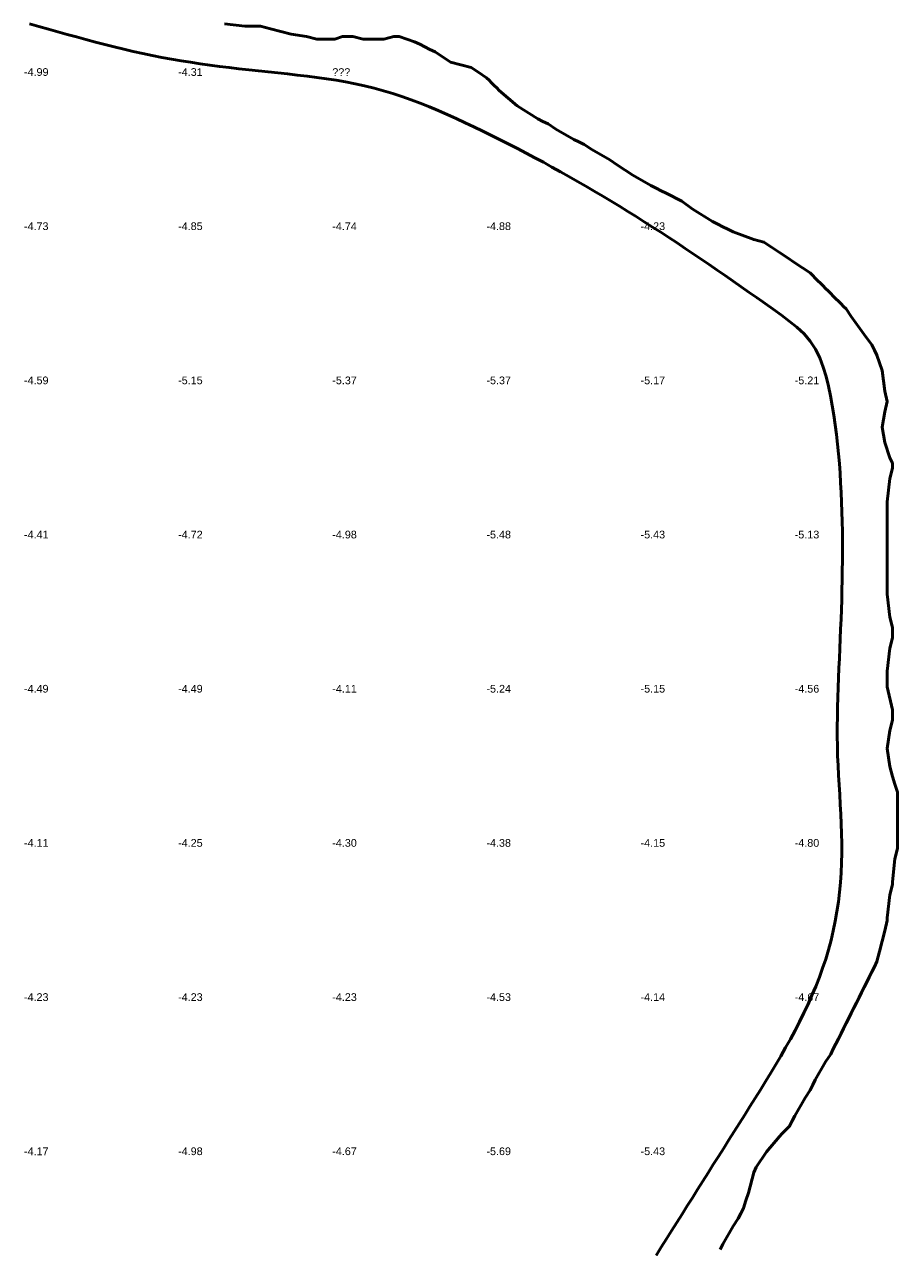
# Model space of a CAD drawing. Header units: metres. Extents: x 239209 to 240490, y 582227 to 583974.
# Tile 35 of 42: x 240320 to 240490, y 582858 to 583096. Entities that reach past the tile are written whole.
import ezdxf

# ---------------------------------------------------------------- set-up
doc = ezdxf.new("R2010")
doc.units = ezdxf.units.M
for name, color, linetype, lineweight in [('B-WE-GW-WATERGANG_BODEM-G', 90, 'Continuous', 18), ('B-WE-SURFACE-GRENS-G', 150, 'Continuous', 18), ('TM-SURFACE-TIN-LABELPeiling axel', 7, 'Continuous', 18)]:
    doc.layers.add(name, color=color, linetype=linetype, lineweight=lineweight)
doc.styles.get("Standard").update_dxf_attribs({"font": 'arial.ttf'})

# ---------------------------------------------------------------- blocks, each defined once
blk = doc.blocks.new('*U682')
at = {"layer": 'TM-SURFACE-TIN-LABELPeiling axel', "color": 7, "linetype": 'Continuous', "lineweight": 18, "insert": (240319.99, 582877.09, -4.17), "char_height": 1.5, "attachment_point": 4}
blk.add_mtext('{\\fArial|b0|i0|c0|p34;-4.17}', dxfattribs=at)
blk = doc.blocks.new('*U683')
at = {"layer": 'TM-SURFACE-TIN-LABELPeiling axel', "color": 7, "linetype": 'Continuous', "lineweight": 18, "insert": (240319.99, 582907.09, -4.23), "char_height": 1.5, "attachment_point": 4}
blk.add_mtext('{\\fArial|b0|i0|c0|p34;-4.23}', dxfattribs=at)
blk = doc.blocks.new('*U684')
at = {"layer": 'TM-SURFACE-TIN-LABELPeiling axel', "color": 7, "linetype": 'Continuous', "lineweight": 18, "insert": (240319.99, 582937.09, -4.11), "char_height": 1.5, "attachment_point": 4}
blk.add_mtext('{\\fArial|b0|i0|c0|p34;-4.11}', dxfattribs=at)
blk = doc.blocks.new('*U685')
at = {"layer": 'TM-SURFACE-TIN-LABELPeiling axel', "color": 7, "linetype": 'Continuous', "lineweight": 18, "insert": (240319.99, 582967.09, -4.49), "char_height": 1.5, "attachment_point": 4}
blk.add_mtext('{\\fArial|b0|i0|c0|p34;-4.49}', dxfattribs=at)
blk = doc.blocks.new('*U686')
at = {"layer": 'TM-SURFACE-TIN-LABELPeiling axel', "color": 7, "linetype": 'Continuous', "lineweight": 18, "insert": (240319.99, 582997.09, -4.41), "char_height": 1.5, "attachment_point": 4}
blk.add_mtext('{\\fArial|b0|i0|c0|p34;-4.41}', dxfattribs=at)
blk = doc.blocks.new('*U687')
at = {"layer": 'TM-SURFACE-TIN-LABELPeiling axel', "color": 7, "linetype": 'Continuous', "lineweight": 18, "insert": (240319.99, 583027.09, -4.59), "char_height": 1.5, "attachment_point": 4}
blk.add_mtext('{\\fArial|b0|i0|c0|p34;-4.59}', dxfattribs=at)
blk = doc.blocks.new('*U688')
at = {"layer": 'TM-SURFACE-TIN-LABELPeiling axel', "color": 7, "linetype": 'Continuous', "lineweight": 18, "insert": (240319.99, 583057.09, -4.73), "char_height": 1.5, "attachment_point": 4}
blk.add_mtext('{\\fArial|b0|i0|c0|p34;-4.73}', dxfattribs=at)
blk = doc.blocks.new('*U689')
at = {"layer": 'TM-SURFACE-TIN-LABELPeiling axel', "color": 7, "linetype": 'Continuous', "lineweight": 18, "insert": (240319.99, 583087.09, -4.99), "char_height": 1.5, "attachment_point": 4}
blk.add_mtext('{\\fArial|b0|i0|c0|p34;-4.99}', dxfattribs=at)
blk = doc.blocks.new('*U696')
at = {"layer": 'TM-SURFACE-TIN-LABELPeiling axel', "color": 7, "linetype": 'Continuous', "lineweight": 18, "insert": (240349.99, 582877.09, -4.98), "char_height": 1.5, "attachment_point": 4}
blk.add_mtext('{\\fArial|b0|i0|c0|p34;-4.98}', dxfattribs=at)
blk = doc.blocks.new('*U697')
at = {"layer": 'TM-SURFACE-TIN-LABELPeiling axel', "color": 7, "linetype": 'Continuous', "lineweight": 18, "insert": (240349.99, 582907.09, -4.23), "char_height": 1.5, "attachment_point": 4}
blk.add_mtext('{\\fArial|b0|i0|c0|p34;-4.23}', dxfattribs=at)
blk = doc.blocks.new('*U698')
at = {"layer": 'TM-SURFACE-TIN-LABELPeiling axel', "color": 7, "linetype": 'Continuous', "lineweight": 18, "insert": (240349.99, 582937.09, -4.25), "char_height": 1.5, "attachment_point": 4}
blk.add_mtext('{\\fArial|b0|i0|c0|p34;-4.25}', dxfattribs=at)
blk = doc.blocks.new('*U699')
at = {"layer": 'TM-SURFACE-TIN-LABELPeiling axel', "color": 7, "linetype": 'Continuous', "lineweight": 18, "insert": (240349.99, 582967.09, -4.49), "char_height": 1.5, "attachment_point": 4}
blk.add_mtext('{\\fArial|b0|i0|c0|p34;-4.49}', dxfattribs=at)
blk = doc.blocks.new('*U700')
at = {"layer": 'TM-SURFACE-TIN-LABELPeiling axel', "color": 7, "linetype": 'Continuous', "lineweight": 18, "insert": (240349.99, 582997.09, -4.72), "char_height": 1.5, "attachment_point": 4}
blk.add_mtext('{\\fArial|b0|i0|c0|p34;-4.72}', dxfattribs=at)
blk = doc.blocks.new('*U701')
at = {"layer": 'TM-SURFACE-TIN-LABELPeiling axel', "color": 7, "linetype": 'Continuous', "lineweight": 18, "insert": (240349.99, 583027.09, -5.15), "char_height": 1.5, "attachment_point": 4}
blk.add_mtext('{\\fArial|b0|i0|c0|p34;-5.15}', dxfattribs=at)
blk = doc.blocks.new('*U702')
at = {"layer": 'TM-SURFACE-TIN-LABELPeiling axel', "color": 7, "linetype": 'Continuous', "lineweight": 18, "insert": (240349.99, 583057.09, -4.85), "char_height": 1.5, "attachment_point": 4}
blk.add_mtext('{\\fArial|b0|i0|c0|p34;-4.85}', dxfattribs=at)
blk = doc.blocks.new('*U703')
at = {"layer": 'TM-SURFACE-TIN-LABELPeiling axel', "color": 7, "linetype": 'Continuous', "lineweight": 18, "insert": (240349.99, 583087.09, -4.31), "char_height": 1.5, "attachment_point": 4}
blk.add_mtext('{\\fArial|b0|i0|c0|p34;-4.31}', dxfattribs=at)
blk = doc.blocks.new('*U709')
at = {"layer": 'TM-SURFACE-TIN-LABELPeiling axel', "color": 7, "linetype": 'Continuous', "lineweight": 18, "insert": (240379.99, 582877.09, -4.67), "char_height": 1.5, "attachment_point": 4}
blk.add_mtext('{\\fArial|b0|i0|c0|p34;-4.67}', dxfattribs=at)
blk = doc.blocks.new('*U710')
at = {"layer": 'TM-SURFACE-TIN-LABELPeiling axel', "color": 7, "linetype": 'Continuous', "lineweight": 18, "insert": (240379.99, 582907.09, -4.23), "char_height": 1.5, "attachment_point": 4}
blk.add_mtext('{\\fArial|b0|i0|c0|p34;-4.23}', dxfattribs=at)
blk = doc.blocks.new('*U711')
at = {"layer": 'TM-SURFACE-TIN-LABELPeiling axel', "color": 7, "linetype": 'Continuous', "lineweight": 18, "insert": (240379.99, 582937.09, -4.3), "char_height": 1.5, "attachment_point": 4}
blk.add_mtext('{\\fArial|b0|i0|c0|p34;-4.30}', dxfattribs=at)
blk = doc.blocks.new('*U712')
at = {"layer": 'TM-SURFACE-TIN-LABELPeiling axel', "color": 7, "linetype": 'Continuous', "lineweight": 18, "insert": (240379.99, 582967.09, -4.11), "char_height": 1.5, "attachment_point": 4}
blk.add_mtext('{\\fArial|b0|i0|c0|p34;-4.11}', dxfattribs=at)
blk = doc.blocks.new('*U713')
at = {"layer": 'TM-SURFACE-TIN-LABELPeiling axel', "color": 7, "linetype": 'Continuous', "lineweight": 18, "insert": (240379.99, 582997.09, -4.98), "char_height": 1.5, "attachment_point": 4}
blk.add_mtext('{\\fArial|b0|i0|c0|p34;-4.98}', dxfattribs=at)
blk = doc.blocks.new('*U714')
at = {"layer": 'TM-SURFACE-TIN-LABELPeiling axel', "color": 7, "linetype": 'Continuous', "lineweight": 18, "insert": (240379.99, 583027.09, -5.37), "char_height": 1.5, "attachment_point": 4}
blk.add_mtext('{\\fArial|b0|i0|c0|p34;-5.37}', dxfattribs=at)
blk = doc.blocks.new('*U715')
at = {"layer": 'TM-SURFACE-TIN-LABELPeiling axel', "color": 7, "linetype": 'Continuous', "lineweight": 18, "insert": (240379.99, 583057.09, -4.74), "char_height": 1.5, "attachment_point": 4}
blk.add_mtext('{\\fArial|b0|i0|c0|p34;-4.74}', dxfattribs=at)
blk = doc.blocks.new('*U716')
at = {"layer": 'TM-SURFACE-TIN-LABELPeiling axel', "color": 7, "linetype": 'Continuous', "lineweight": 18, "insert": (240379.99, 583087.09), "char_height": 1.5, "attachment_point": 4}
blk.add_mtext('{\\fArial|b0|i0|c0|p34;???}', dxfattribs=at)
blk = doc.blocks.new('*U720')
at = {"layer": 'TM-SURFACE-TIN-LABELPeiling axel', "color": 7, "linetype": 'Continuous', "lineweight": 18, "insert": (240409.99, 582877.09, -5.69), "char_height": 1.5, "attachment_point": 4}
blk.add_mtext('{\\fArial|b0|i0|c0|p34;-5.69}', dxfattribs=at)
blk = doc.blocks.new('*U721')
at = {"layer": 'TM-SURFACE-TIN-LABELPeiling axel', "color": 7, "linetype": 'Continuous', "lineweight": 18, "insert": (240409.99, 582907.09, -4.53), "char_height": 1.5, "attachment_point": 4}
blk.add_mtext('{\\fArial|b0|i0|c0|p34;-4.53}', dxfattribs=at)
blk = doc.blocks.new('*U722')
at = {"layer": 'TM-SURFACE-TIN-LABELPeiling axel', "color": 7, "linetype": 'Continuous', "lineweight": 18, "insert": (240409.99, 582937.09, -4.38), "char_height": 1.5, "attachment_point": 4}
blk.add_mtext('{\\fArial|b0|i0|c0|p34;-4.38}', dxfattribs=at)
blk = doc.blocks.new('*U723')
at = {"layer": 'TM-SURFACE-TIN-LABELPeiling axel', "color": 7, "linetype": 'Continuous', "lineweight": 18, "insert": (240409.99, 582967.09, -5.24), "char_height": 1.5, "attachment_point": 4}
blk.add_mtext('{\\fArial|b0|i0|c0|p34;-5.24}', dxfattribs=at)
blk = doc.blocks.new('*U724')
at = {"layer": 'TM-SURFACE-TIN-LABELPeiling axel', "color": 7, "linetype": 'Continuous', "lineweight": 18, "insert": (240409.99, 582997.09, -5.48), "char_height": 1.5, "attachment_point": 4}
blk.add_mtext('{\\fArial|b0|i0|c0|p34;-5.48}', dxfattribs=at)
blk = doc.blocks.new('*U725')
at = {"layer": 'TM-SURFACE-TIN-LABELPeiling axel', "color": 7, "linetype": 'Continuous', "lineweight": 18, "insert": (240409.99, 583027.09, -5.37), "char_height": 1.5, "attachment_point": 4}
blk.add_mtext('{\\fArial|b0|i0|c0|p34;-5.37}', dxfattribs=at)
blk = doc.blocks.new('*U726')
at = {"layer": 'TM-SURFACE-TIN-LABELPeiling axel', "color": 7, "linetype": 'Continuous', "lineweight": 18, "insert": (240409.99, 583057.09, -4.88), "char_height": 1.5, "attachment_point": 4}
blk.add_mtext('{\\fArial|b0|i0|c0|p34;-4.88}', dxfattribs=at)
blk = doc.blocks.new('*U728')
at = {"layer": 'TM-SURFACE-TIN-LABELPeiling axel', "color": 7, "linetype": 'Continuous', "lineweight": 18, "insert": (240439.99, 582877.09, -5.43), "char_height": 1.5, "attachment_point": 4}
blk.add_mtext('{\\fArial|b0|i0|c0|p34;-5.43}', dxfattribs=at)
blk = doc.blocks.new('*U729')
at = {"layer": 'TM-SURFACE-TIN-LABELPeiling axel', "color": 7, "linetype": 'Continuous', "lineweight": 18, "insert": (240439.99, 582907.09, -4.14), "char_height": 1.5, "attachment_point": 4}
blk.add_mtext('{\\fArial|b0|i0|c0|p34;-4.14}', dxfattribs=at)
blk = doc.blocks.new('*U730')
at = {"layer": 'TM-SURFACE-TIN-LABELPeiling axel', "color": 7, "linetype": 'Continuous', "lineweight": 18, "insert": (240439.99, 582937.09, -4.15), "char_height": 1.5, "attachment_point": 4}
blk.add_mtext('{\\fArial|b0|i0|c0|p34;-4.15}', dxfattribs=at)
blk = doc.blocks.new('*U731')
at = {"layer": 'TM-SURFACE-TIN-LABELPeiling axel', "color": 7, "linetype": 'Continuous', "lineweight": 18, "insert": (240439.99, 582967.09, -5.15), "char_height": 1.5, "attachment_point": 4}
blk.add_mtext('{\\fArial|b0|i0|c0|p34;-5.15}', dxfattribs=at)
blk = doc.blocks.new('*U732')
at = {"layer": 'TM-SURFACE-TIN-LABELPeiling axel', "color": 7, "linetype": 'Continuous', "lineweight": 18, "insert": (240439.99, 582997.09, -5.43), "char_height": 1.5, "attachment_point": 4}
blk.add_mtext('{\\fArial|b0|i0|c0|p34;-5.43}', dxfattribs=at)
blk = doc.blocks.new('*U733')
at = {"layer": 'TM-SURFACE-TIN-LABELPeiling axel', "color": 7, "linetype": 'Continuous', "lineweight": 18, "insert": (240439.99, 583027.09, -5.17), "char_height": 1.5, "attachment_point": 4}
blk.add_mtext('{\\fArial|b0|i0|c0|p34;-5.17}', dxfattribs=at)
blk = doc.blocks.new('*U734')
at = {"layer": 'TM-SURFACE-TIN-LABELPeiling axel', "color": 7, "linetype": 'Continuous', "lineweight": 18, "insert": (240439.99, 583057.09, -4.23), "char_height": 1.5, "attachment_point": 4}
blk.add_mtext('{\\fArial|b0|i0|c0|p34;-4.23}', dxfattribs=at)
blk = doc.blocks.new('*U735')
at = {"layer": 'TM-SURFACE-TIN-LABELPeiling axel', "color": 7, "linetype": 'Continuous', "lineweight": 18, "insert": (240469.99, 582907.09, -4.67), "char_height": 1.5, "attachment_point": 4}
blk.add_mtext('{\\fArial|b0|i0|c0|p34;-4.67}', dxfattribs=at)
blk = doc.blocks.new('*U736')
at = {"layer": 'TM-SURFACE-TIN-LABELPeiling axel', "color": 7, "linetype": 'Continuous', "lineweight": 18, "insert": (240469.99, 582937.09, -4.8), "char_height": 1.5, "attachment_point": 4}
blk.add_mtext('{\\fArial|b0|i0|c0|p34;-4.80}', dxfattribs=at)
blk = doc.blocks.new('*U737')
at = {"layer": 'TM-SURFACE-TIN-LABELPeiling axel', "color": 7, "linetype": 'Continuous', "lineweight": 18, "insert": (240469.99, 582967.09, -4.56), "char_height": 1.5, "attachment_point": 4}
blk.add_mtext('{\\fArial|b0|i0|c0|p34;-4.56}', dxfattribs=at)
blk = doc.blocks.new('*U738')
at = {"layer": 'TM-SURFACE-TIN-LABELPeiling axel', "color": 7, "linetype": 'Continuous', "lineweight": 18, "insert": (240469.99, 582997.09, -5.13), "char_height": 1.5, "attachment_point": 4}
blk.add_mtext('{\\fArial|b0|i0|c0|p34;-5.13}', dxfattribs=at)
blk = doc.blocks.new('*U739')
at = {"layer": 'TM-SURFACE-TIN-LABELPeiling axel', "color": 7, "linetype": 'Continuous', "lineweight": 18, "insert": (240469.99, 583027.09, -5.21), "char_height": 1.5, "attachment_point": 4}
blk.add_mtext('{\\fArial|b0|i0|c0|p34;-5.21}', dxfattribs=at)

msp = doc.modelspace()

# ---------------------------------------------------------------- linework, layer by layer
at = {"layer": 'B-WE-GW-WATERGANG_BODEM-G', "lineweight": 50}
msp.add_polyline3d([(240443.03, 582856.82, -4.71), (240444.03, 582858.43, -4.72), (240445.04, 582860.04, -4.75), (240446.04, 582861.64, -4.75), (240447.05, 582863.25, -4.78), (240448.06, 582864.85, -4.73), (240449.07, 582866.46, -4.7), (240450.08, 582868.07, -4.68), (240451.1, 582869.67, -4.68), (240452.11, 582871.28, -4.66), (240453.12, 582872.89, -4.6), (240454.14, 582874.5, -4.56), (240455.16, 582876.11, -4.49), (240456.18, 582877.72, -4.49), (240457.19, 582879.34, -4.47), (240458.21, 582880.95, -4.53), (240459.23, 582882.57, -4.46), (240460.25, 582884.19, -4.47), (240461.27, 582885.81, -4.4), (240462.29, 582887.43, -4.41), (240463.31, 582889.06, -4.4), (240464.32, 582890.69, -4.43), (240465.32, 582892.33, -4.3), (240466.3, 582893.97, -4.29), (240467.27, 582895.62, -4.35), (240468.22, 582897.28, -4.4), (240469.15, 582898.94, -4.43), (240470.05, 582900.62, -4.51), (240470.93, 582902.31, -4.5), (240471.77, 582904.01, -4.54), (240472.58, 582905.72, -4.61), (240473.35, 582907.45, -4.64), (240474.09, 582909.19, -4.6), (240474.78, 582910.95, -4.52), (240475.42, 582912.72, -4.49), (240476.02, 582914.51, -4.54), (240476.56, 582916.32, -4.6), (240477.05, 582918.15, -4.63), (240477.48, 582919.99, -4.6), (240477.87, 582921.85, -4.66), (240478.2, 582923.73, -4.81), (240478.48, 582925.61, -4.8), (240478.71, 582927.5, -4.87), (240478.89, 582929.4, -4.79), (240479.03, 582931.3, -4.85), (240479.12, 582933.21, -4.79), (240479.16, 582935.11, -4.68), (240479.16, 582937.01, -4.78), (240479.12, 582938.91, -4.7), (240479.05, 582940.8, -4.79), (240478.96, 582942.7, -4.72), (240478.85, 582944.59, -4.65), (240478.74, 582946.49, -4.65), (240478.62, 582948.38, -4.61), (240478.51, 582950.27, -4.63), (240478.42, 582952.16, -4.58), (240478.34, 582954.05, -4.69), (240478.29, 582955.95, -4.66), (240478.27, 582957.84, -4.69), (240478.27, 582959.73, -4.77), (240478.29, 582961.63, -4.74), (240478.33, 582963.52, -4.74), (240478.38, 582965.42, -4.75), (240478.45, 582967.31, -4.68), (240478.52, 582969.21, -4.71), (240478.6, 582971.11, -4.71), (240478.68, 582973.01, -4.67), (240478.77, 582974.9, -4.36), (240478.85, 582976.81, -4.2), (240478.93, 582978.71, -4.25), (240479, 582980.61, -4.23), (240479.07, 582982.51, -4.21), (240479.13, 582984.41, -4.2), (240479.18, 582986.32, -4.17), (240479.22, 582988.22, -4.14), (240479.25, 582990.12, -4.08), (240479.27, 582992.02, -4.08), (240479.28, 582993.92, -4.03), (240479.28, 582995.82, -4.16), (240479.26, 582997.72, -4.23), (240479.23, 582999.62, -4.22), (240479.18, 583001.51, -4.3), (240479.12, 583003.4, -4.45), (240479.03, 583005.29, -4.53), (240478.93, 583007.18, -4.54), (240478.82, 583009.06, -4.53), (240478.68, 583010.94, -4.55), (240478.52, 583012.82, -4.57), (240478.33, 583014.7, -4.63), (240478.12, 583016.57, -4.75), (240477.88, 583018.44, -4.97), (240477.6, 583020.32, -5.02), (240477.29, 583022.2, -5.06), (240476.94, 583024.08, -5.1), (240476.54, 583025.97, -5.14), (240476.09, 583027.85, -5.04), (240475.54, 583029.7, -5.02), (240474.87, 583031.48, -5.05), (240474.04, 583033.16, -5.09), (240473.01, 583034.71, -5.15), (240471.8, 583036.13, -5.07), (240470.43, 583037.44, -5.12), (240468.94, 583038.65, -5.13), (240467.39, 583039.81, -5.13), (240465.8, 583040.93, -5.2), (240464.22, 583042.04, -5.33), (240462.65, 583043.14, -5.45), (240461.1, 583044.23, -5.49), (240459.55, 583045.32, -5.51), (240458, 583046.4, -5.47), (240456.45, 583047.48, -5.48), (240454.91, 583048.55, -5.52), (240453.36, 583049.62, -5.53), (240451.8, 583050.68, -5.46), (240450.24, 583051.74, -5.39), (240448.67, 583052.79, -5.29), (240447.09, 583053.84, -5.24), (240445.51, 583054.88, -5.3), (240443.92, 583055.91, -5.22), (240442.32, 583056.94, -5.26), (240440.72, 583057.96, -5.2), (240439.11, 583058.98, -5.19), (240437.5, 583059.98, -5.21), (240435.88, 583060.98, -5.18), (240434.26, 583061.97, -5.27), (240432.63, 583062.95, -5.19), (240430.99, 583063.92, -5.31), (240429.35, 583064.88, -5.25), (240427.71, 583065.83, -5.25), (240426.06, 583066.77, -5.22), (240424.41, 583067.7, -5.09), (240422.75, 583068.62, -5.04), (240421.08, 583069.53, -5.08), (240419.42, 583070.42, -5.06), (240417.74, 583071.31, -5.08), (240416.06, 583072.19, -5.14), (240414.37, 583073.05, -5.13), (240412.68, 583073.91, -5.13), (240410.98, 583074.76, -5.13), (240409.28, 583075.59, -5.26), (240407.56, 583076.42, -5.34), (240405.84, 583077.24, -5.32), (240404.11, 583078.04, -5.5), (240402.38, 583078.82, -5.42), (240400.63, 583079.59, -5.37), (240398.88, 583080.32, -5.34), (240397.11, 583081.03, -5.4), (240395.34, 583081.7, -5.31), (240393.55, 583082.33, -5.26), (240391.75, 583082.92, -5.14), (240389.94, 583083.47, -5.04), (240388.12, 583083.97, -5.08), (240386.29, 583084.41, -5.01), (240384.44, 583084.81, -5.02), (240382.58, 583085.17, -5.03), (240380.72, 583085.49, -5.02), (240378.84, 583085.78, -4.97), (240376.96, 583086.04, -4.99), (240375.08, 583086.28, -4.96), (240373.19, 583086.51, -4.91), (240371.29, 583086.72, -5), (240369.4, 583086.92, -5.01), (240367.5, 583087.12, -5.01), (240365.61, 583087.32, -5.05), (240363.72, 583087.53, -5.02), (240361.83, 583087.74, -5.07), (240359.94, 583087.97, -5.02), (240358.06, 583088.2, -5), (240356.17, 583088.45, -5.04), (240354.3, 583088.72, -5.04), (240352.42, 583089, -5.03), (240350.55, 583089.3, -5.01), (240348.68, 583089.62, -4.98), (240346.82, 583089.96, -5.02), (240344.96, 583090.32, -5.07), (240343.11, 583090.71, -5.02), (240341.26, 583091.12, -5.01), (240339.42, 583091.55, -4.99), (240337.57, 583092, -5.03), (240335.73, 583092.46, -5), (240333.9, 583092.94, -4.98), (240332.06, 583093.43, -5), (240330.23, 583093.92, -5.01), (240328.4, 583094.43, -5), (240326.57, 583094.94, -4.94), (240324.74, 583095.45, -4.92), (240322.91, 583095.96, -4.96), (240321.09, 583096.47, -4.9)], dxfattribs=at)
at = {"layer": 'B-WE-SURFACE-GRENS-G', "linetype": 'ByBlock', "lineweight": 50}
msp.add_polyline3d([(240359, 583096.5, -3.22), (240363, 583096, -3.2), (240363.5, 583096, -3.2), (240364, 583096, -3.2), (240364.5, 583096, -3.19), (240365, 583096, -3.18), (240365.5, 583096, -3.15), (240366, 583096, -3.11), (240368, 583095.5, -3.17), (240370, 583095, -3.22), (240372, 583094.5, -3.28), (240375, 583094, -3.33), (240377, 583093.5, -3.38), (240380.5, 583093.5, -3.3), (240382, 583094, -3.17), (240382.5, 583094, -3.17), (240383, 583094, -3.18), (240383.5, 583094, -3.17), (240384, 583094, -3.15), (240386, 583093.5, -3.23), (240390, 583093.5, -3.19), (240392, 583094, -3.08), (240392.5, 583094, -3.08), (240393, 583094, -3.08), (240394.5, 583093.5, -3.13), (240396, 583093, -3.19), (240397, 583092.5, -3.24), (240398, 583092, -3.3), (240399, 583091.5, -3.33), (240400, 583091, -3.37), (240403, 583089, -3.43), (240407, 583088, -3.31), (240408.5, 583087, -3.35), (240410, 583086, -3.39), (240410.5, 583085.5, -3.43), (240411, 583085, -3.46), (240411.5, 583084.5, -3.5), (240412, 583084, -3.54), (240412.5, 583083.5, -3.58), (240416, 583080.5, -3.74), (240420, 583078, -3.56), (240421, 583077.5, -3.53), (240422, 583077, -3.49), (240423.5, 583076, -3.53), (240427, 583074, -3.5), (240428, 583073.5, -3.48), (240429, 583073, -3.46), (240430.5, 583072, -3.45), (240434, 583070, -3.4), (240435.5, 583069, -3.42), (240437, 583068, -3.44), (240438.5, 583067, -3.42), (240442, 583065, -3.43), (240443, 583064.5, -3.45), (240444, 583064, -3.47), (240445, 583063.5, -3.46), (240446, 583063, -3.46), (240447, 583062.5, -3.48), (240448, 583062, -3.49), (240450, 583060.5, -3.62), (240454, 583058, -3.59), (240455, 583057.5, -3.56), (240456, 583057, -3.52), (240457, 583056.5, -3.5), (240458, 583056, -3.48), (240462, 583054.5, -3.42), (240464, 583054, -3.35), (240465.5, 583053, -3.38), (240467, 583052, -3.42), (240468.5, 583051, -3.41), (240470, 583050, -3.4), (240471.5, 583049, -3.4), (240473, 583048, -3.39), (240473.5, 583047.5, -3.37), (240474, 583047, -3.35), (240474.5, 583046.5, -3.39), (240475, 583046, -3.43), (240475.5, 583045.5, -3.42), (240476, 583045, -3.4), (240476.5, 583044.5, -3.38), (240477, 583044, -3.36), (240477.5, 583043.5, -3.37), (240478, 583043, -3.38), (240478.5, 583042.5, -3.4), (240479, 583042, -3.41), (240479.5, 583041.5, -3.4), (240480, 583041, -3.39), (240481, 583039.5, -3.39), (240483.5, 583036, -3.31), (240485, 583034, -3.24), (240485.5, 583033, -3.21), (240486, 583032, -3.18), (240486.5, 583030.5, -3.14), (240487, 583029, -3.1), (240487.5, 583025, -3.04), (240488, 583023, -2.96), (240487.5, 583021, -3.02), (240487, 583018, -3.11), (240487.5, 583015, -3.08), (240488.5, 583012, -3.01), (240489, 583011, -2.98), (240489, 583010.5, -2.97), (240489, 583010, -2.96), (240488.5, 583008, -3), (240488, 583003.5, -3.06), (240488, 583003, -3.05), (240488, 583002.5, -3.04), (240488, 583002, -3.03), (240488, 583001.5, -3.04), (240488, 583001, -3.05), (240488, 583000.5, -3.06), (240488, 583000, -3.08), (240488, 582999.5, -3.08), (240488, 582999, -3.08), (240488, 582998.5, -3.08), (240488, 582998, -3.08), (240488, 582997.5, -3.09), (240488, 582997, -3.1), (240488, 582996.5, -3.12), (240488, 582996, -3.14), (240488, 582995.5, -3.13), (240488, 582995, -3.12), (240488, 582994.5, -3.11), (240488, 582994, -3.11), (240488, 582993.5, -3.11), (240488, 582993, -3.11), (240488, 582992.5, -3.11), (240488, 582992, -3.12), (240488, 582991.5, -3.15), (240488, 582991, -3.17), (240488, 582990.5, -3.15), (240488, 582990, -3.14), (240488, 582989.5, -3.17), (240488, 582989, -3.2), (240488, 582988.5, -3.21), (240488, 582988, -3.22), (240488, 582987.5, -3.22), (240488, 582987, -3.22), (240488, 582986.5, -3.22), (240488, 582986, -3.21), (240488, 582985.5, -3.24), (240488.5, 582981, -3.17), (240489, 582979, -3.11), (240489, 582978.5, -3.11), (240489, 582978, -3.11), (240489, 582977.5, -3.1), (240489, 582977, -3.1), (240488.5, 582975, -3.18), (240488, 582970.5, -3.28), (240488, 582970, -3.29), (240488, 582969.5, -3.28), (240488, 582969, -3.28), (240488, 582968.5, -3.28), (240488, 582968, -3.29), (240488, 582967.5, -3.29), (240489, 582963, -3.19), (240489, 582962.5, -3.18), (240489, 582962, -3.17), (240489, 582961.5, -3.16), (240489, 582961, -3.14), (240488.5, 582959, -3.23), (240488, 582955.5, -3.3), (240488.5, 582952, -3.26), (240489, 582950, -3.2), (240489.5, 582948.5, -3.13), (240490, 582947, -3.06), (240490, 582946.5, -3.11), (240490, 582946, -3.17), (240490, 582945.5, -3.18), (240490, 582945, -3.19), (240490, 582944.5, -3.18), (240490, 582944, -3.17), (240490, 582943.5, -3.16), (240490, 582943, -3.15), (240490, 582942.5, -3.15), (240490, 582942, -3.14), (240490, 582941.5, -3.14), (240490, 582941, -3.14), (240490, 582940.5, -3.14), (240490, 582940, -3.14), (240490, 582939.5, -3.14), (240490, 582939, -3.13), (240490, 582938.5, -3.13), (240490, 582938, -3.13), (240490, 582937.5, -3.13), (240490, 582937, -3.13), (240490, 582936.5, -3.13), (240490, 582936, -3.14), (240489.5, 582934, -3.2), (240489, 582929.5, -3.18), (240489, 582929, -3.15), (240488.5, 582927, -3.18), (240488, 582922.5, -3.1), (240488, 582922, -3.08), (240487.5, 582920, -3.07), (240487, 582918, -3.07), (240486.5, 582916, -3.07), (240486, 582914, -3.08), (240485.5, 582913, -3.06), (240485, 582912, -3.04), (240484.5, 582911, -3.05), (240484, 582910, -3.07), (240483.5, 582909, -3.1), (240483, 582908, -3.13), (240482.5, 582907, -3.13), (240482, 582906, -3.13), (240481.5, 582905, -3.11), (240481, 582904, -3.09), (240480.5, 582903, -3.09), (240480, 582902, -3.09), (240479.5, 582901, -3.06), (240479, 582900, -3.04), (240478.5, 582899, -3.03), (240478, 582898, -3.02), (240477.5, 582897, -3.01), (240477, 582896, -3), (240476, 582894.5, -3.02), (240474, 582891, -3.09), (240473.5, 582890, -3.08), (240473, 582889, -3.07), (240472, 582887.5, -3.08), (240470, 582884, -3), (240469.5, 582883, -3.02), (240469, 582882, -3.04), (240468.5, 582881.5, -3.06), (240468, 582881, -3.09), (240467.5, 582880.5, -3.15), (240467, 582880, -3.2), (240464.5, 582877, -3.29), (240462.5, 582874, -3.33), (240462, 582873, -3.33), (240461, 582869, -3.17), (240460.5, 582867.5, -3.13), (240460, 582866, -3.09), (240459.5, 582865, -3.08), (240459, 582864, -3.08), (240458, 582862.5, -3.13), (240456, 582859, -3.26), (240455.5, 582858, -3.21)], dxfattribs=at)

# ---------------------------------------------------------------- block references
at = {"layer": 'TM-SURFACE-TIN-LABELPeiling axel', "color": 7, "linetype": 'Continuous', "lineweight": 18}
for name in ['*U689', '*U703', '*U716', '*U688', '*U702', '*U715', '*U726', '*U734', '*U687', '*U701', '*U714', '*U725', '*U733', '*U739', '*U686', '*U700', '*U713', '*U724', '*U732', '*U738', '*U685', '*U699', '*U712', '*U723', '*U731', '*U737', '*U684', '*U698', '*U711', '*U722', '*U730', '*U736', '*U683', '*U697', '*U710', '*U721', '*U729', '*U735', '*U682', '*U696', '*U709', '*U720', '*U728']:
    msp.add_blockref(name, (0, 0), dxfattribs=at)

doc.saveas('drawing.dxf')
